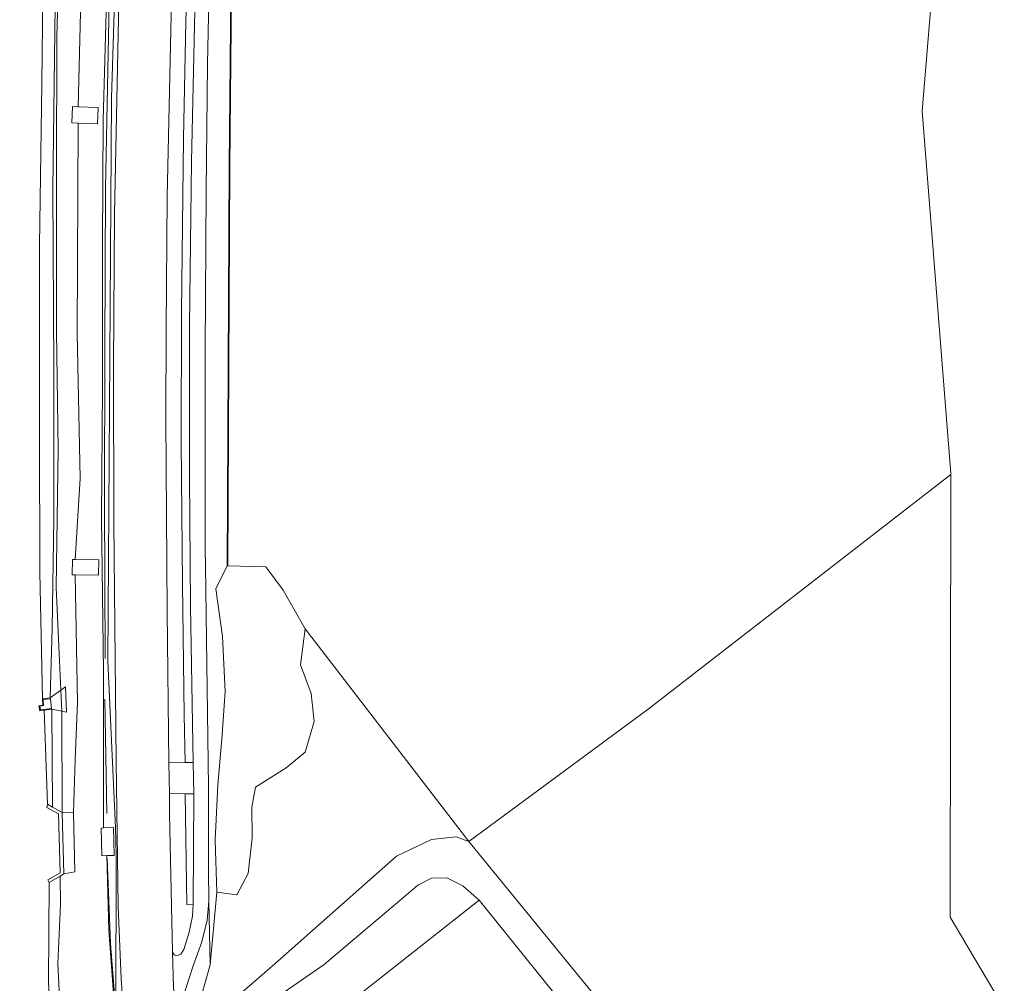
# Model space of a CAD drawing. Extents: x 176032 to 190000, y 318229 to 352878.
# Tile 35 of 184: x 176990 to 177120, y 319626 to 319754. Entities that reach past the tile are written whole.
import ezdxf

# ---------------------------------------------------------------- set-up
doc = ezdxf.new("R2010")
doc.units = 0
for name, color, linetype, lineweight in [('af-b5-muur', 6, 'muur', 18), ('af-bs-doorgang', 253, 'Continuous', 18), ('af-bs-haag', 253, 'haag', 18), ('af-bs-haagraster', 253, 'haag', 18), ('af-bs-rasterhekwerk', 253, 'hekwerk', 18), ('bp-b5-boom', 253, 'Continuous', 18), ('bp-b5-grasland', 253, 'Continuous', 18), ('gw-bs-kruinlijn', 253, 'Continuous', 18), ('gw-bs-teenlijn', 253, 'Continuous', 18), ('kd-bs-opnamedtmgrens', 253, 'Continuous', 18), ('og-b5-bebouwing', 6, 'Continuous', 18), ('og-b5-bekleding', 253, 'Continuous', 18), ('og-b5-grond_ingericht', 253, 'Continuous', 18), ('og-b5-grond_nietingericht', 253, 'Continuous', 18), ('og-b5-water', 253, 'Continuous', 18), ('og-bs-maaiveld', 253, 'Continuous', 18), ('og-bs-terreinafscheiding', 7, 'Continuous', 18), ('vh-b5-verh_soort', 253, 'Continuous', 18), ('wh-bs-waterlijn', 253, 'Continuous', 18)]:
    doc.layers.add(name, color=color, linetype=linetype, lineweight=lineweight)
doc.layers.add('viewports', color=7, linetype='Continuous')
doc.linetypes.add('haag', pattern='A,7,-1.5,[1,RTW.shx,S=0.75,R=45,X=0,Y=0],-1.5', length=10)
doc.linetypes.add('hekwerk', pattern='A,7,-1.5,[1,RTW.shx,S=0.75,R=0,X=0,Y=0],-1.5', length=10)
doc.linetypes.add('muur', pattern='A,8,-1,[6,RTW.shx,S=0.75,R=90,X=0,Y=0],-1', length=10)

# ---------------------------------------------------------------- blocks, each defined once
blk = doc.blocks.new('x-ref dtb totaal grijs')
at = {"layer": 'af-b5-muur'}
for points in [[(177023.041, 319848.271, 47.2), (177019.65, 319810.137, 47.134), (177017.837, 319771.692, 47.078), (177017.48, 319734.576, 47.134), (177017.223, 319681.605, 46.884), (177017.125, 319681.603, 46.884), (177017.382, 319734.631, 47.134), (177017.739, 319771.747, 47.078), (177019.552, 319810.192, 47.134), (177022.941, 319848.28, 47.2)], [(176992.859, 319662.441, 44.023), (176992.283, 319662.358, 44.05), (176992.164, 319663.042, 44.05), (176992.677, 319663.131, 44.05), (176992.613, 319663.961, 44.05), (176993.665, 319664.066, 44.521), (176993.675, 319663.967, 44.517), (176992.72, 319663.871, 44.45), (176992.784, 319663.048, 44.446), (176992.279, 319662.961, 44.351), (176992.364, 319662.471, 44.343), (176993.848, 319662.685, 44.481), (176993.863, 319662.586, 44.477)], [(176993.979, 319649.557, 44.439), (176995.262, 319648.846, 45.1), (176995.477, 319640.713, 45.1), (176994.991, 319640.427, 44.78), (176993.511, 319639.555, 44.05), (176993.355, 319639.912, 44.05), (176994.961, 319640.858, 44.05), (176994.754, 319648.686, 44.05), (176993.211, 319649.546, 44.05), (176993.278, 319649.954, 44.05)]]:
    blk.add_polyline3d(points, close=True, dxfattribs=at)
at = {"layer": 'af-bs-doorgang'}
blk.add_polyline3d([(177024.545, 319678.375, 47.189), (177027.49, 319673.255, 47.237)], dxfattribs=at)
at = {"layer": 'af-bs-haag'}
for points in [[(177001.605, 319763.089, 47.242), (177000.971, 319731.709, 47.009), (177000.905, 319710.384, 47.151), (177000.861, 319689.949, 47.237), (177000.948, 319669.286, 47.16)], [(177000.921, 319663.9, 47.16), (177001.171, 319648.736, 47.117)], [(177001.208, 319642.76, 46.983), (177001.659, 319631.477, 47.026), (177002.354, 319622.512, 46.884), (177002.377, 319622.213, 46.879)]]:
    blk.add_polyline3d(points, dxfattribs=at)
at = {"layer": 'af-bs-haagraster'}
for points in [[(177049.208, 319645.015, 47.198), (177073.003, 319662.599, 47.273), (177113.155, 319693.722, 47.711)], [(177017.223, 319681.605, 46.884), (177022.266, 319681.475, 47.155)], [(177022.266, 319681.475, 47.155), (177024.545, 319678.375, 47.189)], [(177027.49, 319673.255, 47.237), (177049.208, 319645.015, 47.198)]]:
    blk.add_polyline3d(points, dxfattribs=at)
at = {"layer": 'af-bs-rasterhekwerk'}
for points in [[(177014.857, 319628.63, 46.905), (177015.742, 319638.314, 47.246), (177015.546, 319645.182, 47.062), (177015.896, 319652.543, 46.946), (177016.438, 319658.592, 46.98), (177016.887, 319664.914, 47.151), (177016.535, 319672.24, 47.13), (177015.61, 319678.554, 47.117), (177017.125, 319681.603, 46.884)], [(177068.928, 319614.431, 45.521), (177050.577, 319637.232, 45.396)]]:
    blk.add_polyline3d(points, dxfattribs=at)
at = {"layer": 'bp-b5-boom'}
for points in [[(177113.055, 319634.982, 44.819), (177130.221, 319605.995, 47.065), (177125.541, 319603.69, 47.107), (177121.18, 319602.726, 47.152), (177115.101, 319600.307, 47.039), (177110.707, 319597.954, 47.044), (177107.41, 319595.168, 47.181), (177104.649, 319594.073, 47.132), (177101.07, 319595.196, 47.132), (177098.472, 319594.731, 47.127), (177094.673, 319593.178, 47.132), (177092.81, 319591.621, 47.031), (177049.208, 319645.015, 47.198), (177073.003, 319662.599, 47.273), (177113.155, 319693.722, 47.711)], [(177049.208, 319645.015, 47.198), (177047.517, 319645.622, 47.129), (177044.247, 319645.262, 47.134), (177039.59, 319643.086, 47.134), (177023.46, 319628.787, 46.703), (177013.402, 319620.075, 46.841), (177012.829, 319618.686, 46.823), (177012.946, 319621.492, 46.823), (177013.719, 319624.583, 46.854), (177014.857, 319628.63, 46.905), (177015.742, 319638.314, 47.246), (177018.401, 319637.934, 46.923), (177019.941, 319640.753, 47.169), (177020.46, 319645.519, 47.21), (177020.404, 319649.579, 47.251), (177020.875, 319652.238, 47.066), (177024.95, 319654.798, 47.155), (177027.502, 319656.891, 47.223), (177028.667, 319660.959, 47.189), (177028.277, 319664.651, 47.162), (177026.879, 319668.458, 47.1), (177027.49, 319673.255, 47.237)]]:
    blk.add_polyline3d(points, close=True, dxfattribs=at)
at = {"layer": 'bp-b5-grasland'}
for points in [[(177012.99, 319761.369, 47.194), (177012.385, 319735.256, 47.216), (177012.144, 319713.517, 47.229), (177012.141, 319693.456, 47.203), (177012.278, 319676.228, 47.142), (177012.645, 319655.491, 47.067), (177011.547, 319655.487, 47.038), (177011.438, 319661.762, 47.086), (177011.196, 319679.217, 47.112), (177011.03, 319698.033, 47.108), (177011.085, 319715.203, 47.108), (177011.353, 319738.311, 47.108), (177011.664, 319753.854, 47.121), (177012.5, 319779.404, 47.082)], [(177017.739, 319771.747, 47.078), (177017.382, 319734.631, 47.134), (177017.125, 319681.603, 46.884), (177015.61, 319678.554, 47.117), (177016.535, 319672.24, 47.13), (177016.887, 319664.914, 47.151), (177016.438, 319658.592, 46.98), (177015.896, 319652.543, 46.946), (177015.546, 319645.182, 47.062), (177015.742, 319638.314, 47.246), (177014.857, 319628.63, 46.905), (177014.702, 319637.088, 46.935), (177014.645, 319641.203, 46.979), (177014.642, 319652.285, 47.026), (177014.244, 319681.642, 47.147), (177014.216, 319683.708, 47.155), (177014.231, 319710.199, 47.198), (177014.335, 319731.385, 47.242), (177014.543, 319748.166, 47.16), (177015.009, 319771.722, 47.16)], [(176997.819, 319760.454, 45.417), (176997.346, 319742.509, 45.313), (176996.612, 319742.536, 45.185), (176996.533, 319740.379, 45.15), (176997.387, 319740.348, 45.318), (176997.245, 319712.493, 45.387), (176997.65, 319693.208, 45.435), (176996.957, 319682.449, 45.249), (176996.612, 319682.456, 45.146), (176996.571, 319680.424, 45.094), (176996.947, 319680.417, 45.248), (176997.269, 319663.445, 45.361), (176996.978, 319655.898, 45.318), (176996.731, 319648.824, 45.197), (176995.262, 319648.846, 45.1), (176995.208, 319662.332, 45.159), (176995.805, 319662.194, 45.185), (176995.681, 319665.557, 45.189), (176995.084, 319665.108, 45.163), (176994.443, 319678.722, 45.021), (176994.707, 319697.038, 45.072), (176994.486, 319712.726, 45.034), (176994.474, 319733.616, 45.008), (176994.541, 319751.815, 45.077), (176995.017, 319769.921, 45.085)], [(176995.423, 319613.374, 44.602), (176994.686, 319628.818, 44.637), (176995.019, 319636.593, 44.663), (176994.991, 319640.427, 44.78), (176995.477, 319640.713, 45.1), (176996.935, 319640.985, 45.22), (176996.731, 319648.824, 45.197), (176996.978, 319655.898, 45.318), (176997.269, 319663.445, 45.361), (176996.947, 319680.417, 45.248), (177000.053, 319680.355, 46.448), (177000.094, 319682.387, 46.444), (176996.957, 319682.449, 45.249), (176997.65, 319693.208, 45.435), (176997.245, 319712.493, 45.387), (176997.387, 319740.348, 45.318), (176999.95, 319740.254, 46.457), (177000.029, 319742.411, 46.457), (176997.346, 319742.509, 45.313), (176997.819, 319760.454, 45.417)], [(177001.165, 319758.304, 47.181), (177000.683, 319740.792, 47.026), (177000.592, 319724.301, 46.966), (177000.594, 319705.252, 46.996), (177000.44, 319687.913, 47.052), (177000.722, 319667.548, 47.009), (177000.713, 319646.817, 47.086), (177000.406, 319646.808, 47.155), (177000.498, 319643.124, 47.112), (177001.155, 319643.139, 47.081), (177001.451, 319633.271, 46.901), (177002.228, 319622.404, 46.806)], [(177002.696, 319754.28, 47.043), (177002.201, 319728.29, 47.056), (177002.046, 319708.073, 47.039), (177002.105, 319687.381, 47.017), (177002.414, 319655.593, 47.03), (177002.683, 319636.402, 46.927), (177003.055, 319626.775, 46.849), (177003.695, 319618.044, 46.802), (177002.346, 319620.279, 46.802), (177002.228, 319622.404, 46.806), (177001.451, 319633.271, 46.901), (177001.155, 319643.139, 47.081), (177002.15, 319643.162, 47.181), (177002.058, 319646.858, 47.181), (177000.713, 319646.817, 47.086), (177000.722, 319667.548, 47.009), (177000.44, 319687.913, 47.052), (177000.594, 319705.252, 46.996), (177000.592, 319724.301, 46.966), (177000.683, 319740.792, 47.026), (177001.165, 319758.304, 47.181)], [(177068.928, 319614.431, 45.521), (177050.577, 319637.232, 45.396), (177048.391, 319639.119, 45.396), (177046.298, 319640.192, 45.4), (177044.261, 319640.166, 45.4), (177042.451, 319639.218, 45.405), (177041.196, 319638.152, 45.405), (177030.019, 319628.683, 45.594), (177014.988, 319618.3, 45.6)], [(177013.402, 319620.075, 46.841), (177023.46, 319628.787, 46.703), (177039.59, 319643.086, 47.134), (177044.247, 319645.262, 47.134), (177047.517, 319645.622, 47.129), (177049.208, 319645.015, 47.198), (177092.81, 319591.621, 47.031)]]:
    blk.add_polyline3d(points, dxfattribs=at)
for points in [[(176993.665, 319664.066, 44.521), (176993.921, 319673.319, 44.611), (176994.148, 319687.846, 44.758), (176994.123, 319707.653, 44.758), (176994.025, 319731.534, 44.818), (176994.304, 319756.017, 44.84), (176994.79, 319779.894, 44.835), (176995.798, 319803.355, 44.693), (176997.273, 319825.98, 44.637), (176998.573, 319845.172, 44.581), (176999.846, 319845.308, 45.036), (176998.785, 319835.076, 45.064), (176997.748, 319824.423, 45.06), (176996.622, 319807.297, 45.09), (176995.782, 319795.508, 45.085), (176995.321, 319781.951, 45.107), (176995.017, 319769.921, 45.085), (176994.541, 319751.815, 45.077), (176994.474, 319733.616, 45.008), (176994.486, 319712.726, 45.034), (176994.707, 319697.038, 45.072), (176994.443, 319678.722, 45.021), (176995.084, 319665.108, 45.163)], [(177022.266, 319681.475, 47.155), (177024.545, 319678.375, 47.189), (177027.49, 319673.255, 47.237), (177026.879, 319668.458, 47.1), (177028.277, 319664.651, 47.162), (177028.667, 319660.959, 47.189), (177027.502, 319656.891, 47.223), (177024.95, 319654.798, 47.155), (177020.875, 319652.238, 47.066), (177020.404, 319649.579, 47.251), (177020.46, 319645.519, 47.21), (177019.941, 319640.753, 47.169), (177018.401, 319637.934, 46.923), (177015.742, 319638.314, 47.246), (177015.546, 319645.182, 47.062), (177015.896, 319652.543, 46.946), (177016.438, 319658.592, 46.98), (177016.887, 319664.914, 47.151), (177016.535, 319672.24, 47.13), (177015.61, 319678.554, 47.117), (177017.125, 319681.603, 46.884), (177017.223, 319681.605, 46.884)], [(176995.262, 319648.846, 45.1), (176993.979, 319649.557, 44.439), (176993.863, 319662.586, 44.477), (176995.208, 319662.332, 45.159)], [(177011.557, 319651.352, 47.039), (177012.719, 319651.343, 47.052), (177012.621, 319636.679, 46.918), (177011.8, 319636.651, 46.957)]]:
    blk.add_polyline3d(points, close=True, dxfattribs=at)
at = {"layer": 'gw-bs-kruinlijn'}
for points in [[(177087.237, 320259.615, 47.459), (177086.987, 320258.99, 47.367), (177082.223, 320238.257, 47.405), (177075.75, 320206.593, 47.361), (177064.489, 320149.315, 47.301), (177052.259, 320087.802, 47.278), (177040.727, 320033.824, 47.202), (177033.982, 320000.305, 47.27), (177026.024, 319960.731, 47.072), (177018.211, 319921.837, 47.062), (177013.456, 319892.196, 47.168), (177007.832, 319856.359, 47.168), (177006.619, 319846.155, 47.123), (177003.51, 319799.516, 47.154), (177001.787, 319743.65, 47.184), (177001.619, 319716.029, 47.192), (177001.308, 319668.928, 47.168), (177002.297, 319646.859, 47.189), (177002.426, 319643.152, 47.181), (177002.354, 319622.512, 46.839), (177002.346, 319620.279, 46.802), (177003.086, 319610.045, 47.004)], [(176995.262, 319648.846, 45.1), (176995.208, 319662.332, 45.159), (176995.084, 319665.108, 45.163), (176994.443, 319678.722, 45.021), (176994.707, 319697.038, 45.072), (176994.486, 319712.726, 45.034), (176994.474, 319733.616, 45.008), (176994.541, 319751.815, 45.077), (176995.017, 319769.921, 45.085), (176995.321, 319781.951, 45.107), (176995.782, 319795.508, 45.085), (176996.622, 319807.297, 45.09), (176997.748, 319824.423, 45.06), (176998.785, 319835.076, 45.064), (176999.846, 319845.308, 45.036)], [(177000.713, 319646.817, 47.086), (177000.722, 319667.548, 47.009), (177000.44, 319687.913, 47.052), (177000.594, 319705.252, 46.996), (177000.592, 319724.301, 46.966), (177000.683, 319740.792, 47.026), (177001.165, 319758.304, 47.181), (177001.696, 319779.645, 47.267), (177002.427, 319798.448, 47.125), (177003.365, 319817.499, 47.19), (177004.308, 319832.219, 47.164), (177005.345, 319843.782, 47.112), (177005.62, 319846.219, 47.125)], [(177099.553, 319583.067, 46.892), (177096.688, 319586.872, 47.026), (177092.81, 319591.621, 47.031), (177049.208, 319645.015, 47.198), (177047.517, 319645.622, 47.129), (177044.247, 319645.262, 47.134), (177039.59, 319643.086, 47.134), (177023.46, 319628.787, 46.703), (177013.402, 319620.075, 46.841), (177012.829, 319618.686, 46.823)], [(177002.228, 319622.404, 46.806), (177001.451, 319633.271, 46.901), (177001.155, 319643.139, 47.081)]]:
    blk.add_polyline3d(points, dxfattribs=at)
at = {"layer": 'gw-bs-teenlijn'}
for points in [[(176998.839, 319800.629, 45.353), (176998.237, 319783.526, 45.379), (176997.819, 319760.454, 45.417), (176997.346, 319742.509, 45.313)], [(176997.387, 319740.348, 45.318), (176997.245, 319712.493, 45.387), (176997.65, 319693.208, 45.435), (176996.957, 319682.449, 45.249)], [(176996.947, 319680.417, 45.248), (176997.269, 319663.445, 45.361), (176996.978, 319655.898, 45.318), (176996.731, 319648.824, 45.197), (176996.935, 319640.985, 45.22)], [(177050.577, 319637.232, 45.396), (177048.391, 319639.119, 45.396), (177046.298, 319640.192, 45.4), (177044.261, 319640.166, 45.4), (177042.451, 319639.218, 45.405), (177041.196, 319638.152, 45.405), (177030.019, 319628.683, 45.594), (177014.988, 319618.3, 45.6)]]:
    blk.add_polyline3d(points, dxfattribs=at)
at = {"layer": 'kd-bs-opnamedtmgrens'}
for points in [[(177113.155, 319693.722, 47.711), (177113.155, 319693.849, 47.712), (177109.327, 319741.946, 47.405), (177114.258, 319801.215, 47.302), (177119.915, 319855.081, 47.421)], [(177113.155, 319693.722, 47.711), (177113.055, 319634.982, 44.819)], [(177113.055, 319634.982, 44.819), (177130.221, 319605.995, 47.065), (177140.453, 319588.719, 47.284), (177141.073, 319588.387, 47.294), (177145.312, 319586.095, 45.524), (177146.936, 319585.206, 45.3), (177148.005, 319584.62, 45.668), (177152.579, 319582.117, 46.197), (177156.22, 319580.127, 48.133), (177161.152, 319577.432, 48.468), (177162.219, 319576.849, 47.822), (177240.967, 319533.813, 47.698), (177267.672, 319519.219, 47.654), (177270.873, 319514.306, 48.522), (177273.429, 319510.384, 48.672), (177277.436, 319504.238, 46.351), (177278.547, 319502.531, 46.351), (177274.894, 319478.309, 46.411), (177254.469, 319342.563, 44.819), (177223.396, 319283.784, 47.052), (177190.77, 319222.069, 47.052), (177185.266, 319211.656, 44.819)]]:
    blk.add_polyline3d(points, dxfattribs=at)
at = {"layer": 'og-b5-bebouwing'}
for points in [[(176997.346, 319742.509, 45.313), (177000.029, 319742.411, 46.457), (176999.95, 319740.254, 46.457), (176997.387, 319740.348, 45.318), (176996.533, 319740.379, 45.15), (176996.612, 319742.536, 45.185)], [(176996.957, 319682.449, 45.249), (177000.094, 319682.387, 46.444), (177000.053, 319680.355, 46.448), (176996.947, 319680.417, 45.248), (176996.571, 319680.424, 45.094), (176996.612, 319682.456, 45.146)]]:
    blk.add_polyline3d(points, close=True, dxfattribs=at)
at = {"layer": 'og-b5-bekleding'}
for points in [[(176992.613, 319663.961, 44.05), (176992.273, 319680.72, 44.025), (176992.236, 319698.968, 44.029), (176992.245, 319724.105, 44.029), (176992.538, 319745.584, 44.029), (176992.864, 319773.329, 44.029), (176993.518, 319793.813, 44.042), (176994.46, 319814.94, 44.042), (176996.314, 319838.708, 44.042), (176996.895, 319845.617, 44.048), (176998.573, 319845.172, 44.581), (176997.273, 319825.98, 44.637), (176995.798, 319803.355, 44.693), (176994.79, 319779.894, 44.835), (176994.304, 319756.017, 44.84), (176994.025, 319731.534, 44.818), (176994.123, 319707.653, 44.758), (176994.148, 319687.846, 44.758), (176993.921, 319673.319, 44.611), (176993.665, 319664.066, 44.521)], [(176993.665, 319664.066, 44.521), (176995.084, 319665.108, 45.163), (176995.208, 319662.332, 45.159), (176993.863, 319662.586, 44.477), (176993.848, 319662.685, 44.481), (176993.675, 319663.967, 44.517)], [(176995.208, 319662.332, 45.159), (176995.084, 319665.108, 45.163), (176995.681, 319665.557, 45.189), (176995.805, 319662.194, 45.185)], [(176993.675, 319663.967, 44.517), (176993.848, 319662.685, 44.481), (176992.364, 319662.471, 44.343), (176992.279, 319662.961, 44.351), (176992.784, 319663.048, 44.446), (176992.72, 319663.871, 44.45)], [(176993.979, 319649.557, 44.439), (176993.278, 319649.954, 44.05), (176992.859, 319662.441, 44.023), (176993.863, 319662.586, 44.477)], [(177008.795, 319504.331, 44.5), (177007.268, 319504.2, 44.025), (177004.992, 319526.945, 44.055), (177001.39, 319551.912, 44.038), (176997.078, 319583.344, 44.038), (176994.804, 319602.649, 44.025), (176993.439, 319626.299, 44.042), (176993.511, 319639.555, 44.05), (176994.991, 319640.427, 44.78), (176995.019, 319636.593, 44.663), (176994.686, 319628.818, 44.637), (176995.423, 319613.374, 44.602), (176996.447, 319600.96, 44.559), (176998.851, 319580.178, 44.611), (177001.613, 319559.432, 44.59), (177005.005, 319537.375, 44.568), (177007.022, 319520.111, 44.473)]]:
    blk.add_polyline3d(points, close=True, dxfattribs=at)
at = {"layer": 'og-b5-grond_ingericht'}
blk.add_polyline3d([(177050.577, 319637.232, 45.396), (177032.811, 319623.23, 45.6), (177026.451, 319619.767, 45.6), (177025.389, 319619.115, 45.6), (177023.331, 319622.882, 45.6), (177014.988, 319618.3, 45.6), (177030.019, 319628.683, 45.594), (177041.196, 319638.152, 45.405), (177042.451, 319639.218, 45.405), (177044.261, 319640.166, 45.4), (177046.298, 319640.192, 45.4), (177048.391, 319639.119, 45.396)], close=True, dxfattribs=at)
blk.add_polyline3d([(177032.811, 319623.23, 45.6), (177050.577, 319637.232, 45.396), (177068.928, 319614.431, 45.521)], dxfattribs=at)
at = {"layer": 'og-b5-grond_nietingericht'}
blk.add_polyline3d([(177113.155, 319693.849, 47.712), (177113.155, 319693.722, 47.711), (177073.003, 319662.599, 47.273), (177049.208, 319645.015, 47.198), (177027.49, 319673.255, 47.237), (177024.545, 319678.375, 47.189), (177022.266, 319681.475, 47.155), (177017.223, 319681.605, 46.884), (177017.48, 319734.576, 47.134), (177017.837, 319771.692, 47.078), (177019.65, 319810.137, 47.134), (177023.041, 319848.271, 47.2), (177119.915, 319855.081, 47.421), (177114.258, 319801.215, 47.302), (177109.327, 319741.946, 47.405)], close=True, dxfattribs=at)
at = {"layer": 'og-b5-water'}
blk.add_polyline3d([(176992.864, 319773.329, 44.029), (176992.538, 319745.584, 44.029), (176992.245, 319724.105, 44.029), (176992.236, 319698.968, 44.029), (176992.273, 319680.72, 44.025), (176992.613, 319663.961, 44.05), (176992.677, 319663.131, 44.05), (176992.164, 319663.042, 44.05), (176992.283, 319662.358, 44.05), (176992.859, 319662.441, 44.023), (176993.278, 319649.954, 44.05), (176993.211, 319649.546, 44.05), (176994.754, 319648.686, 44.05), (176994.961, 319640.858, 44.05), (176993.355, 319639.912, 44.05), (176993.511, 319639.555, 44.05), (176993.439, 319626.299, 44.042), (176994.804, 319602.649, 44.025), (176997.078, 319583.344, 44.038), (177001.39, 319551.912, 44.038), (177004.992, 319526.945, 44.055), (177007.268, 319504.2, 44.025), (176859.867, 319502.277, 44.055)], dxfattribs=at)
at = {"layer": 'og-bs-maaiveld'}
for points in [[(177017.223, 319681.605, 46.884), (177017.125, 319681.603, 46.884), (177017.382, 319734.631, 47.134), (177017.739, 319771.747, 47.078), (177019.552, 319810.192, 47.134), (177022.941, 319848.28, 47.2)], [(177017.223, 319681.605, 46.884), (177017.48, 319734.576, 47.134), (177017.837, 319771.692, 47.078), (177019.65, 319810.137, 47.134), (177023.041, 319848.271, 47.2)], [(176997.346, 319742.509, 45.313), (177000.029, 319742.411, 46.457), (176999.95, 319740.254, 46.457), (176997.387, 319740.348, 45.318), (176996.533, 319740.379, 45.15), (176996.612, 319742.536, 45.185), (176997.346, 319742.509, 45.313)], [(176996.957, 319682.449, 45.249), (177000.094, 319682.387, 46.444), (177000.053, 319680.355, 46.448), (176996.947, 319680.417, 45.248), (176996.571, 319680.424, 45.094), (176996.612, 319682.456, 45.146), (176996.957, 319682.449, 45.249)], [(176993.665, 319664.066, 44.521), (176993.675, 319663.967, 44.517), (176992.72, 319663.871, 44.45), (176992.784, 319663.048, 44.446), (176992.279, 319662.961, 44.351), (176992.364, 319662.471, 44.343), (176993.848, 319662.685, 44.481), (176993.863, 319662.586, 44.477)], [(176992.613, 319663.961, 44.05), (176993.665, 319664.066, 44.521)], [(176993.863, 319662.586, 44.477), (176992.859, 319662.441, 44.023)], [(176993.979, 319649.557, 44.439), (176993.278, 319649.954, 44.05)], [(176995.262, 319648.846, 45.1), (176993.979, 319649.557, 44.439)], [(176995.477, 319640.713, 45.1), (176995.262, 319648.846, 45.1)], [(177000.498, 319643.124, 47.112), (177000.406, 319646.808, 47.155), (177000.713, 319646.817, 47.086)], [(177000.713, 319646.817, 47.086), (177002.058, 319646.858, 47.181), (177002.15, 319643.162, 47.181), (177001.155, 319643.139, 47.081)], [(177001.155, 319643.139, 47.081), (177000.498, 319643.124, 47.112)], [(176993.511, 319639.555, 44.05), (176994.991, 319640.427, 44.78)], [(176994.991, 319640.427, 44.78), (176995.477, 319640.713, 45.1)]]:
    blk.add_polyline3d(points, dxfattribs=at)
at = {"layer": 'og-bs-terreinafscheiding'}
for points in [[(177014.784, 319849.238, 47.07), (177013.627, 319839.075, 46.996), (177012.823, 319830.078, 47.013), (177012.176, 319820.698, 47.065), (177011.794, 319812.322, 47.043), (177011.34, 319802.053, 47.06), (177010.87, 319789.591, 47.052), (177010.404, 319775.964, 47.069), (177009.754, 319756.694, 47.048), (177009.183, 319730.631, 47.056), (177009.028, 319713.01, 47.052), (177009.012, 319701.163, 47.06), (177009.186, 319675.522, 47.039), (177009.415, 319655.478, 46.984)], [(177016.79, 319848.777, 46.988), (177015.468, 319837.44, 47.048), (177014.75, 319828.933, 47.039), (177014.142, 319819.783, 47.082), (177013.696, 319809.471, 47.048), (177013.239, 319798.899, 47.073), (177012.5, 319779.404, 47.082), (177011.664, 319753.854, 47.121), (177011.353, 319738.311, 47.108), (177011.085, 319715.203, 47.108), (177011.03, 319698.033, 47.108), (177011.196, 319679.217, 47.112), (177011.438, 319661.762, 47.086), (177011.547, 319655.487, 47.038)], [(177012.645, 319655.491, 47.067), (177012.278, 319676.228, 47.142), (177012.141, 319693.456, 47.203), (177012.144, 319713.517, 47.229), (177012.385, 319735.256, 47.216), (177012.99, 319761.369, 47.194), (177013.901, 319786.49, 47.138), (177014.595, 319806.873, 47.082), (177015.325, 319821.438, 47.19), (177016.635, 319838.317, 47.078), (177017.798, 319848.444, 47.13)], [(177019.653, 319848.217, 47.078), (177018.243, 319832.538, 47.121), (177017.297, 319820.525, 47.129), (177016.647, 319808.769, 47.129), (177015.693, 319795.524, 47.134), (177015.009, 319771.722, 47.16), (177014.543, 319748.166, 47.16), (177014.335, 319731.385, 47.242), (177014.231, 319710.199, 47.198), (177014.216, 319683.708, 47.155), (177014.244, 319681.642, 47.147)], [(176998.573, 319845.172, 44.581), (176997.273, 319825.98, 44.637), (176995.798, 319803.355, 44.693), (176994.79, 319779.894, 44.835), (176994.304, 319756.017, 44.84), (176994.025, 319731.534, 44.818), (176994.123, 319707.653, 44.758), (176994.148, 319687.846, 44.758), (176993.921, 319673.319, 44.611), (176993.665, 319664.066, 44.521)], [(177003.695, 319618.044, 46.802), (177003.055, 319626.775, 46.849), (177002.683, 319636.402, 46.927), (177002.414, 319655.593, 47.03), (177002.105, 319687.381, 47.017), (177002.046, 319708.073, 47.039), (177002.201, 319728.29, 47.056), (177002.696, 319754.28, 47.043), (177003.123, 319768.921, 47.048), (177003.738, 319786.508, 47.095), (177004.613, 319807.458, 47.06), (177005.467, 319825.071, 47.069), (177006.101, 319833.559, 47.043), (177007.163, 319844.574, 46.983), (177007.332, 319846.11, 47.122)], [(177014.244, 319681.642, 47.147), (177014.642, 319652.285, 47.026), (177014.645, 319641.203, 46.979), (177014.702, 319637.088, 46.935)], [(177027.49, 319673.255, 47.237), (177026.879, 319668.458, 47.1), (177028.277, 319664.651, 47.162), (177028.667, 319660.959, 47.189), (177027.502, 319656.891, 47.223), (177024.95, 319654.798, 47.155), (177020.875, 319652.238, 47.066), (177020.404, 319649.579, 47.251), (177020.46, 319645.519, 47.21), (177019.941, 319640.753, 47.169), (177018.401, 319637.934, 46.923), (177015.742, 319638.314, 47.246)], [(176995.084, 319665.108, 45.163), (176993.665, 319664.066, 44.521)], [(176995.208, 319662.332, 45.159), (176995.805, 319662.194, 45.185), (176995.681, 319665.557, 45.189), (176995.084, 319665.108, 45.163)], [(176993.675, 319663.967, 44.517), (176993.848, 319662.685, 44.481)], [(176993.863, 319662.586, 44.477), (176995.208, 319662.332, 45.159)], [(176993.979, 319649.557, 44.439), (176993.863, 319662.586, 44.477)], [(177011.547, 319655.487, 47.038), (177009.415, 319655.478, 46.984)], [(177009.415, 319655.478, 46.984), (177009.462, 319651.367, 46.973)], [(177012.645, 319655.491, 47.067), (177011.547, 319655.487, 47.038)], [(177012.719, 319651.343, 47.052), (177012.645, 319655.491, 47.067)], [(177009.462, 319651.367, 46.973), (177011.557, 319651.352, 47.039)], [(177009.462, 319651.367, 46.973), (177009.493, 319648.682, 46.966), (177009.86, 319630.344, 46.866)], [(177011.557, 319651.352, 47.039), (177012.719, 319651.343, 47.052)], [(177011.557, 319651.352, 47.039), (177011.8, 319636.651, 46.957), (177012.621, 319636.679, 46.918)], [(177012.621, 319636.679, 46.918), (177012.719, 319651.343, 47.052)], [(176996.731, 319648.824, 45.197), (176995.262, 319648.846, 45.1)], [(177008.795, 319504.331, 44.5), (177007.022, 319520.111, 44.473), (177005.005, 319537.375, 44.568), (177001.613, 319559.432, 44.59), (176998.851, 319580.178, 44.611), (176996.447, 319600.96, 44.559), (176995.423, 319613.374, 44.602), (176994.686, 319628.818, 44.637), (176995.019, 319636.593, 44.663), (176994.991, 319640.427, 44.78)], [(176996.935, 319640.985, 45.22), (176995.477, 319640.713, 45.1)], [(177009.86, 319630.344, 46.866), (177010.102, 319629.981, 46.862), (177010.413, 319629.864, 46.879), (177010.982, 319630.051, 46.879), (177011.392, 319630.68, 46.884), (177012.072, 319632.989, 46.918), (177012.517, 319635.109, 46.944), (177012.621, 319636.679, 46.918)], [(177014.702, 319637.088, 46.935), (177014.476, 319634.597, 46.914), (177013.758, 319631.689, 46.905), (177012.618, 319628.508, 46.841), (177011.166, 319623.994, 46.828), (177010.657, 319620.763, 46.785), (177010.749, 319616.834, 46.802)], [(177012.829, 319618.686, 46.823), (177012.946, 319621.492, 46.823), (177013.719, 319624.583, 46.854), (177014.857, 319628.63, 46.905), (177014.702, 319637.088, 46.935)], [(177009.86, 319630.344, 46.866), (177010.017, 319625.696, 46.793), (177010.405, 319621.296, 46.776), (177010.749, 319616.834, 46.802)]]:
    blk.add_polyline3d(points, dxfattribs=at)
at = {"layer": 'vh-b5-verh_soort'}
for points in [[(177022.62, 319505.607, 46.01), (177018.092, 319530.788, 46.146), (177013.495, 319556.064, 46.31), (177009.546, 319577.964, 46.526), (177006.964, 319591.844, 46.659), (177005.68, 319599.937, 46.733), (177004.483, 319609.51, 46.733), (177003.695, 319618.044, 46.802), (177003.055, 319626.775, 46.849), (177002.683, 319636.402, 46.927), (177002.414, 319655.593, 47.03), (177002.105, 319687.381, 47.017), (177002.046, 319708.073, 47.039), (177002.201, 319728.29, 47.056), (177002.696, 319754.28, 47.043)], [(177009.754, 319756.694, 47.048), (177009.183, 319730.631, 47.056), (177009.028, 319713.01, 47.052), (177009.012, 319701.163, 47.06), (177009.186, 319675.522, 47.039), (177009.415, 319655.478, 46.984), (177009.462, 319651.367, 46.973), (177009.493, 319648.682, 46.966), (177009.86, 319630.344, 46.866), (177010.017, 319625.696, 46.793), (177010.405, 319621.296, 46.776), (177010.749, 319616.834, 46.802), (177011.417, 319610.062, 46.728), (177012.314, 319603.415, 46.638), (177013.606, 319594.078, 46.586), (177016.04, 319580.761, 46.418), (177018.628, 319566.338, 46.345), (177020.74, 319554.9, 46.375), (177024.49, 319534.21, 46.25), (177028.52, 319511.962, 46.043), (177029.634, 319506.015, 45.993)], [(177012.5, 319779.404, 47.082), (177011.664, 319753.854, 47.121), (177011.353, 319738.311, 47.108), (177011.085, 319715.203, 47.108), (177011.03, 319698.033, 47.108), (177011.196, 319679.217, 47.112), (177011.438, 319661.762, 47.086), (177011.547, 319655.487, 47.038), (177009.415, 319655.478, 46.984), (177009.186, 319675.522, 47.039), (177009.012, 319701.163, 47.06), (177009.028, 319713.01, 47.052), (177009.183, 319730.631, 47.056), (177009.754, 319756.694, 47.048)], [(177015.009, 319771.722, 47.16), (177014.543, 319748.166, 47.16), (177014.335, 319731.385, 47.242), (177014.231, 319710.199, 47.198), (177014.216, 319683.708, 47.155), (177014.244, 319681.642, 47.147), (177014.642, 319652.285, 47.026), (177014.645, 319641.203, 46.979), (177014.702, 319637.088, 46.935), (177014.476, 319634.597, 46.914), (177013.758, 319631.689, 46.905), (177012.618, 319628.508, 46.841), (177011.166, 319623.994, 46.828)], [(177010.017, 319625.696, 46.793), (177009.86, 319630.344, 46.866), (177010.102, 319629.981, 46.862), (177010.413, 319629.864, 46.879), (177010.982, 319630.051, 46.879), (177011.392, 319630.68, 46.884), (177012.072, 319632.989, 46.918), (177012.517, 319635.109, 46.944), (177012.621, 319636.679, 46.918), (177012.719, 319651.343, 47.052), (177012.645, 319655.491, 47.067), (177012.278, 319676.228, 47.142), (177012.141, 319693.456, 47.203), (177012.144, 319713.517, 47.229), (177012.385, 319735.256, 47.216), (177012.99, 319761.369, 47.194)]]:
    blk.add_polyline3d(points, dxfattribs=at)
for points in [[(177011.547, 319655.487, 47.038), (177012.645, 319655.491, 47.067), (177012.719, 319651.343, 47.052), (177011.557, 319651.352, 47.039), (177009.462, 319651.367, 46.973), (177009.415, 319655.478, 46.984)], [(177011.557, 319651.352, 47.039), (177011.8, 319636.651, 46.957), (177012.621, 319636.679, 46.918), (177012.517, 319635.109, 46.944), (177012.072, 319632.989, 46.918), (177011.392, 319630.68, 46.884), (177010.982, 319630.051, 46.879), (177010.413, 319629.864, 46.879), (177010.102, 319629.981, 46.862), (177009.86, 319630.344, 46.866), (177009.493, 319648.682, 46.966), (177009.462, 319651.367, 46.973)], [(176996.731, 319648.824, 45.197), (176996.935, 319640.985, 45.22), (176995.477, 319640.713, 45.1), (176995.262, 319648.846, 45.1)], [(177001.155, 319643.139, 47.081), (177000.498, 319643.124, 47.112), (177000.406, 319646.808, 47.155), (177000.713, 319646.817, 47.086), (177002.058, 319646.858, 47.181), (177002.15, 319643.162, 47.181)], [(177014.495, 319604.774, 46.707), (177014.924, 319601.941, 46.677), (177015.073, 319601.681, 46.677), (177014.088, 319601.754, 46.668), (177013.061, 319602.486, 46.638), (177012.314, 319603.415, 46.638), (177011.417, 319610.062, 46.728), (177010.749, 319616.834, 46.802), (177010.657, 319620.763, 46.785), (177011.166, 319623.994, 46.828), (177012.618, 319628.508, 46.841), (177013.758, 319631.689, 46.905), (177014.476, 319634.597, 46.914), (177014.702, 319637.088, 46.935), (177014.857, 319628.63, 46.905), (177013.719, 319624.583, 46.854), (177012.946, 319621.492, 46.823), (177012.829, 319618.686, 46.823), (177013.107, 319615.079, 46.78), (177014.288, 319606.032, 46.698)]]:
    blk.add_polyline3d(points, close=True, dxfattribs=at)
at = {"layer": 'wh-bs-waterlijn'}
blk.add_polyline3d([(177007.268, 319504.2, 44.025), (177004.992, 319526.945, 44.055), (177001.39, 319551.912, 44.038), (176997.078, 319583.344, 44.038), (176994.804, 319602.649, 44.025), (176993.439, 319626.299, 44.042), (176993.511, 319639.555, 44.05), (176993.355, 319639.912, 44.05), (176994.961, 319640.858, 44.05), (176994.754, 319648.686, 44.05), (176993.211, 319649.546, 44.05), (176993.278, 319649.954, 44.05), (176992.859, 319662.441, 44.023), (176992.283, 319662.358, 44.05), (176992.164, 319663.042, 44.05), (176992.677, 319663.131, 44.05), (176992.613, 319663.961, 44.05), (176992.273, 319680.72, 44.025), (176992.236, 319698.968, 44.029), (176992.245, 319724.105, 44.029), (176992.538, 319745.584, 44.029), (176992.864, 319773.329, 44.029)], dxfattribs=at)

msp = doc.modelspace()

# ---------------------------------------------------------------- block references
at = {"layer": 'viewports'}
msp.add_blockref('x-ref dtb totaal grijs', (0, 0), dxfattribs=at)

doc.saveas('drawing.dxf')
